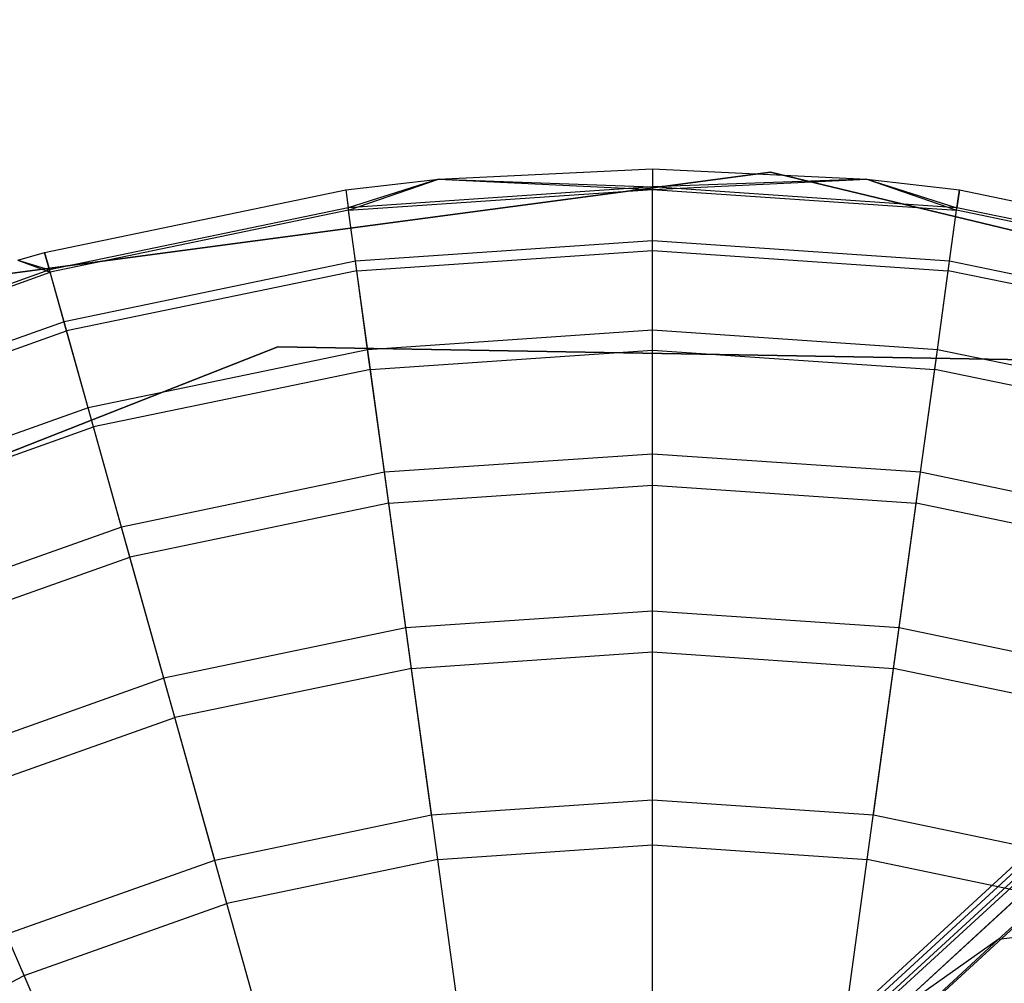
# Model space of a CAD drawing. Extents: x -38.3 to -0.1, y -39.1 to 0.
# Tile 29 of 256: x -28.113 to -27.898, y -27.314 to -27.104. Entities that reach past the tile are written whole.
import ezdxf

# ---------------------------------------------------------------- set-up
doc = ezdxf.new("R2010")
doc.units = 0
doc.header["$MEASUREMENT"] = 0
doc.layers.get('0').update_dxf_attribs({"color": 13, "linetype": 'CONTINUOUS'})

# ---------------------------------------------------------------- blocks, each defined once
blk = doc.blocks.new('ORTO_XII_A_STL')
at = {"color": 0}
for p, q in [((18.2475, 19.1313, 0.98681), (5.62821, 7.52408, 0.98681)), ((18.2475, 19.1313, 0.98681), (5.62821, 7.52408, 0.98681)), ((18.25137, 19.12709, 1.03392), (5.62821, 7.52408, 0.98681)), ((18.25137, 19.12709, 1.03392), (5.62821, 7.52408, 0.98681)), ((5.62918, 7.52302, 1.01054), (18.25137, 19.12709, 1.03392)), ((5.62918, 7.52302, 1.01054), (18.25137, 19.12709, 1.03392)), ((18.25137, 19.12709, 0.9397), (5.63209, 7.51987, 0.9397)), ((18.25137, 19.12709, 0.9397), (5.63209, 7.51987, 0.9397)), ((5.63209, 7.51987, 1.03392), (18.25137, 19.12709, 1.03392)), ((5.63209, 7.51987, 1.03392), (18.25137, 19.12709, 1.03392)), ((18.25137, 19.12709, 0.9397), (5.63687, 7.51466, 0.91701)), ((18.25137, 19.12709, 0.9397), (5.63687, 7.51466, 0.91701)), ((10.46152, 12.31107, 14.66398), (10.64079, 12.33496, 14.66398)), ((10.64079, 12.33496, 4.03405), (10.46152, 12.31107, 4.03405)), ((10.46152, 12.31107, 14.66398), (10.64079, 12.33496, 14.66398)), ((10.64079, 12.33496, 4.03405), (10.46152, 12.31107, 4.03405)), ((10.56827, 12.33341, 15.11261), (10.61505, 12.33563, 15.11261)), ((10.56827, 12.33341, 16.69154), (10.61505, 12.33563, 16.69154)), ((10.56827, 12.33341, 15.11261), (10.61505, 12.33563, 15.11261)), ((10.56827, 12.33341, 16.69154), (10.61505, 12.33563, 16.69154)), ((10.61505, 12.33563, 15.11261), (10.61505, 12.33169, 15.03336)), ((10.61505, 12.33563, 15.11261), (10.61505, 12.33169, 15.03336)), ((10.61505, 12.33563, 15.11261), (10.66183, 12.33341, 15.11261)), ((10.61505, 12.33563, 16.69154), (10.61505, 12.33563, 15.11261)), ((10.61505, 12.33563, 16.69154), (10.61505, 12.33563, 15.11261)), ((10.61505, 12.33563, 16.69154), (10.66183, 12.33341, 16.69154)), ((10.61505, 12.33563, 15.11261), (10.66183, 12.33341, 15.11261)), ((10.61505, 12.33563, 16.69154), (10.66183, 12.33341, 16.69154)), ((10.61505, 12.33563, 16.69154), (10.61505, 12.33115, 16.74281)), ((10.61505, 12.33563, 16.69154), (10.61505, 12.33115, 16.74281)), ((10.64079, 12.33496, 14.66398), (10.64079, 12.33496, 4.03405)), ((10.64079, 12.33496, 14.66398), (10.81658, 12.29247, 14.66398)), ((10.81658, 12.29247, 4.03405), (10.64079, 12.33496, 4.03405)), ((10.64079, 12.33496, 14.66398), (10.64079, 12.33496, 4.03405)), ((10.64079, 12.33496, 14.66398), (10.81658, 12.29247, 14.66398)), ((10.81658, 12.29247, 4.03405), (10.64079, 12.33496, 4.03405)), ((10.54804, 12.33105, 15.11261), (10.56827, 12.33341, 15.11261)), ((10.54804, 12.33105, 16.69154), (10.56827, 12.33341, 16.69154)), ((10.54804, 12.33105, 15.11261), (10.56827, 12.33341, 15.11261)), ((10.54804, 12.33105, 16.69154), (10.56827, 12.33341, 16.69154)), ((10.56827, 12.33341, 15.11261), (10.54857, 12.32715, 15.03336)), ((10.56827, 12.33341, 15.11261), (10.54857, 12.32715, 15.03336)), ((10.54865, 12.32661, 16.74281), (10.56827, 12.33341, 16.69154)), ((10.54865, 12.32661, 16.74281), (10.56827, 12.33341, 16.69154)), ((10.56827, 12.33341, 15.11261), (10.61505, 12.33169, 15.03336)), ((10.56827, 12.33341, 15.11261), (10.61505, 12.33169, 15.03336)), ((10.56827, 12.33341, 16.69154), (10.56827, 12.33341, 15.11261)), ((10.56827, 12.33341, 16.69154), (10.56827, 12.33341, 15.11261)), ((10.56827, 12.33341, 16.69154), (10.61505, 12.33115, 16.74281)), ((10.56827, 12.33341, 16.69154), (10.61505, 12.33115, 16.74281)), ((10.66183, 12.33341, 15.11261), (10.61505, 12.33169, 15.03336)), ((10.66183, 12.33341, 15.11261), (10.61505, 12.33169, 15.03336)), ((10.61505, 12.33115, 16.74281), (10.66183, 12.33341, 16.69154)), ((10.61505, 12.33115, 16.74281), (10.66183, 12.33341, 16.69154)), ((10.66183, 12.33341, 15.11261), (10.68152, 12.32715, 15.03336)), ((10.66183, 12.33341, 15.11261), (10.68206, 12.33105, 15.11261)), ((10.66183, 12.33341, 15.11261), (10.68152, 12.32715, 15.03336)), ((10.66183, 12.33341, 16.69154), (10.66183, 12.33341, 15.11261)), ((10.66183, 12.33341, 16.69154), (10.66183, 12.33341, 15.11261)), ((10.66183, 12.33341, 16.69154), (10.68206, 12.33105, 16.69154)), ((10.66183, 12.33341, 15.11261), (10.68206, 12.33105, 15.11261)), ((10.66183, 12.33341, 16.69154), (10.68206, 12.33105, 16.69154)), ((10.66183, 12.33341, 16.69154), (10.68145, 12.32661, 16.74281)), ((10.66183, 12.33341, 16.69154), (10.68145, 12.32661, 16.74281)), ((10.48227, 12.31738, 15.11261), (10.54804, 12.33105, 15.11261)), ((10.48227, 12.31738, 16.69154), (10.54804, 12.33105, 16.69154)), ((10.48227, 12.31738, 15.11261), (10.54804, 12.33105, 15.11261)), ((10.48227, 12.31738, 16.69154), (10.54804, 12.33105, 16.69154)), ((10.54804, 12.33105, 15.11261), (10.54857, 12.32715, 15.03336)), ((10.54804, 12.33105, 15.11261), (10.54857, 12.32715, 15.03336)), ((10.54804, 12.33105, 16.69154), (10.54804, 12.33105, 15.11261)), ((10.54804, 12.33105, 16.69154), (10.54804, 12.33105, 15.11261)), ((10.54804, 12.33105, 16.69154), (10.54865, 12.32661, 16.74281)), ((10.54804, 12.33105, 16.69154), (10.54865, 12.32661, 16.74281)), ((10.61505, 12.33169, 15.03336), (10.54857, 12.32715, 15.03336)), ((10.61505, 12.33169, 15.03336), (10.54857, 12.32715, 15.03336)), ((10.54865, 12.32661, 16.74281), (10.61505, 12.33115, 16.74281)), ((10.54865, 12.32661, 16.74281), (10.61505, 12.33115, 16.74281)), ((10.68152, 12.32715, 15.03336), (10.61505, 12.33169, 15.03336)), ((10.61505, 12.31991, 14.95488), (10.61505, 12.33169, 15.03336)), ((10.68152, 12.32715, 15.03336), (10.61505, 12.33169, 15.03336)), ((10.61505, 12.31991, 14.95488), (10.61505, 12.33169, 15.03336)), ((10.61505, 12.31783, 16.79252), (10.61505, 12.33115, 16.74281)), ((10.61505, 12.33115, 16.74281), (10.68145, 12.32661, 16.74281)), ((10.61505, 12.33115, 16.74281), (10.68145, 12.32661, 16.74281)), ((10.61505, 12.31783, 16.79252), (10.61505, 12.33115, 16.74281)), ((10.68145, 12.32661, 16.74281), (10.68206, 12.33105, 16.69154)), ((10.68145, 12.32661, 16.74281), (10.68206, 12.33105, 16.69154)), ((10.68206, 12.33105, 15.11261), (10.68152, 12.32715, 15.03336)), ((10.68206, 12.33105, 15.11261), (10.68152, 12.32715, 15.03336)), ((10.68206, 12.33105, 15.11261), (10.74782, 12.31738, 15.11261)), ((10.68206, 12.33105, 16.69154), (10.68206, 12.33105, 15.11261)), ((10.68206, 12.33105, 16.69154), (10.68206, 12.33105, 15.11261)), ((10.68206, 12.33105, 16.69154), (10.74782, 12.31738, 16.69154)), ((10.68206, 12.33105, 15.11261), (10.74782, 12.31738, 15.11261)), ((10.68206, 12.33105, 16.69154), (10.74782, 12.31738, 16.69154)), ((10.54857, 12.32715, 15.03336), (10.48334, 12.31359, 15.03336)), ((10.54857, 12.32715, 15.03336), (10.48334, 12.31359, 15.03336)), ((10.54865, 12.32661, 16.74281), (10.48348, 12.31307, 16.74281)), ((10.54865, 12.32661, 16.74281), (10.48348, 12.31307, 16.74281)), ((10.55018, 12.31548, 14.95488), (10.54857, 12.32715, 15.03336)), ((10.55018, 12.31548, 14.95488), (10.54857, 12.32715, 15.03336)), ((10.55046, 12.31341, 16.79252), (10.54865, 12.32661, 16.74281)), ((10.55046, 12.31341, 16.79252), (10.54865, 12.32661, 16.74281)), ((10.67963, 12.31341, 16.79252), (10.68145, 12.32661, 16.74281)), ((10.67963, 12.31341, 16.79252), (10.68145, 12.32661, 16.74281)), ((10.67992, 12.31548, 14.95488), (10.68152, 12.32715, 15.03336)), ((10.67992, 12.31548, 14.95488), (10.68152, 12.32715, 15.03336)), ((10.74661, 12.31307, 16.74281), (10.68145, 12.32661, 16.74281)), ((10.74661, 12.31307, 16.74281), (10.68145, 12.32661, 16.74281)), ((10.74676, 12.31359, 15.03336), (10.68152, 12.32715, 15.03336)), ((10.74676, 12.31359, 15.03336), (10.68152, 12.32715, 15.03336)), ((10.61505, 12.31991, 14.95488), (10.55018, 12.31548, 14.95488)), ((10.61505, 12.31991, 14.95488), (10.55018, 12.31548, 14.95488)), ((10.67992, 12.31548, 14.95488), (10.61505, 12.31991, 14.95488)), ((10.61505, 12.30041, 14.87795), (10.61505, 12.31991, 14.95488)), ((10.67992, 12.31548, 14.95488), (10.61505, 12.31991, 14.95488)), ((10.61505, 12.30041, 14.87795), (10.61505, 12.31991, 14.95488)), ((10.4764, 12.3157, 15.11261), (10.48227, 12.31738, 15.11261)), ((10.4764, 12.3157, 16.69154), (10.48227, 12.31738, 16.69154)), ((10.4764, 12.3157, 15.11261), (10.48227, 12.31738, 15.11261)), ((10.4764, 12.3157, 16.69154), (10.48227, 12.31738, 16.69154)), ((10.48227, 12.31738, 15.11261), (10.48334, 12.31359, 15.03336)), ((10.48227, 12.31738, 15.11261), (10.48334, 12.31359, 15.03336)), ((10.48227, 12.31738, 16.69154), (10.48227, 12.31738, 15.11261)), ((10.48227, 12.31738, 16.69154), (10.48227, 12.31738, 15.11261)), ((10.48348, 12.31307, 16.74281), (10.48227, 12.31738, 16.69154)), ((10.48348, 12.31307, 16.74281), (10.48227, 12.31738, 16.69154)), ((10.55046, 12.31341, 16.79252), (10.61505, 12.31783, 16.79252)), ((10.55046, 12.31341, 16.79252), (10.61505, 12.31783, 16.79252)), ((10.61505, 12.29608, 16.83917), (10.61505, 12.31783, 16.79252)), ((10.61505, 12.31783, 16.79252), (10.67963, 12.31341, 16.79252)), ((10.61505, 12.31783, 16.79252), (10.67963, 12.31341, 16.79252)), ((10.61505, 12.29608, 16.83917), (10.61505, 12.31783, 16.79252)), ((10.4764, 12.3157, 15.11261), (10.48334, 12.31359, 15.03336)), ((10.4764, 12.3157, 15.11261), (10.48334, 12.31359, 15.03336)), ((10.4764, 12.3157, 16.69154), (10.48348, 12.31307, 16.74281)), ((10.4764, 12.3157, 16.69154), (10.48348, 12.31307, 16.74281)), ((10.55018, 12.31548, 14.95488), (10.48652, 12.30225, 14.95488)), ((10.55018, 12.31548, 14.95488), (10.48652, 12.30225, 14.95488)), ((10.55283, 12.29615, 14.87795), (10.55018, 12.31548, 14.95488)), ((10.55283, 12.29615, 14.87795), (10.55018, 12.31548, 14.95488)), ((10.67726, 12.29615, 14.87795), (10.67992, 12.31548, 14.95488)), ((10.67726, 12.29615, 14.87795), (10.67992, 12.31548, 14.95488)), ((10.74358, 12.30225, 14.95488), (10.67992, 12.31548, 14.95488)), ((10.74358, 12.30225, 14.95488), (10.67992, 12.31548, 14.95488)), ((10.48334, 12.31359, 15.03336), (10.42055, 12.29128, 15.03336)), ((10.48334, 12.31359, 15.03336), (10.42055, 12.29128, 15.03336)), ((10.42077, 12.29078, 16.74281), (10.48348, 12.31307, 16.74281)), ((10.42077, 12.29078, 16.74281), (10.48348, 12.31307, 16.74281)), ((10.48652, 12.30225, 14.95488), (10.48334, 12.31359, 15.03336)), ((10.48652, 12.30225, 14.95488), (10.48334, 12.31359, 15.03336)), ((10.48708, 12.30024, 16.79252), (10.48348, 12.31307, 16.74281)), ((10.48708, 12.30024, 16.79252), (10.48348, 12.31307, 16.74281)), ((10.55046, 12.31341, 16.79252), (10.48708, 12.30024, 16.79252)), ((10.55046, 12.31341, 16.79252), (10.48708, 12.30024, 16.79252)), ((10.55342, 12.29186, 16.83917), (10.55046, 12.31341, 16.79252)), ((10.55342, 12.29186, 16.83917), (10.55046, 12.31341, 16.79252)), ((10.67667, 12.29186, 16.83917), (10.67963, 12.31341, 16.79252)), ((10.67667, 12.29186, 16.83917), (10.67963, 12.31341, 16.79252)), ((10.74302, 12.30024, 16.79252), (10.67963, 12.31341, 16.79252)), ((10.74302, 12.30024, 16.79252), (10.67963, 12.31341, 16.79252)), ((10.48652, 12.30225, 14.95488), (10.42525, 12.28047, 14.95488)), ((10.48652, 12.30225, 14.95488), (10.42525, 12.28047, 14.95488)), ((10.49178, 12.28347, 14.87795), (10.48652, 12.30225, 14.95488)), ((10.49178, 12.28347, 14.87795), (10.48652, 12.30225, 14.95488)), ((10.42608, 12.27856, 16.79252), (10.48708, 12.30024, 16.79252)), ((10.42608, 12.27856, 16.79252), (10.48708, 12.30024, 16.79252)), ((10.49295, 12.27929, 16.83917), (10.48708, 12.30024, 16.79252)), ((10.49295, 12.27929, 16.83917), (10.48708, 12.30024, 16.79252)), ((10.61505, 12.30041, 14.87795), (10.55283, 12.29615, 14.87795)), ((10.61505, 12.30041, 14.87795), (10.55283, 12.29615, 14.87795)), ((10.67726, 12.29615, 14.87795), (10.61505, 12.30041, 14.87795)), ((10.61505, 12.27337, 14.80334), (10.61505, 12.30041, 14.87795)), ((10.67726, 12.29615, 14.87795), (10.61505, 12.30041, 14.87795)), ((10.61505, 12.27337, 14.80334), (10.61505, 12.30041, 14.87795)), ((10.36595, 12.23097, 14.66398), (10.53319, 12.29681, 14.66398)), ((10.53319, 12.29681, 4.03405), (10.36595, 12.23097, 4.03405)), ((10.53319, 12.29681, 4.03405), (10.36595, 12.23097, 4.03405)), ((10.53319, 12.29681, 4.2309), (10.36595, 12.23097, 4.2309)), ((10.53319, 12.29681, 4.2309), (10.36595, 12.23097, 4.2309)), ((10.36595, 12.23097, 14.66398), (10.53319, 12.29681, 14.66398)), ((10.36595, 12.23097, 14.58524), (10.53319, 12.29681, 14.58524)), ((10.36595, 12.23097, 14.58524), (10.53319, 12.29681, 14.58524)), ((10.55283, 12.29615, 14.87795), (10.49178, 12.28347, 14.87795)), ((10.55283, 12.29615, 14.87795), (10.49178, 12.28347, 14.87795)), ((10.53319, 12.29681, 14.66398), (10.71289, 12.29363, 14.66398)), ((10.71289, 12.29363, 4.03405), (10.53319, 12.29681, 4.03405)), ((10.53319, 12.29681, 4.03405), (10.53319, 12.29681, 4.2309)), ((10.53319, 12.29681, 4.03405), (10.53319, 12.29681, 4.2309)), ((10.71289, 12.29363, 4.03405), (10.53319, 12.29681, 4.03405)), ((10.71289, 12.29363, 4.2309), (10.53319, 12.29681, 4.2309)), ((10.71289, 12.29363, 4.2309), (10.53319, 12.29681, 4.2309)), ((10.53319, 12.29681, 14.66398), (10.71289, 12.29363, 14.66398)), ((10.53319, 12.29681, 14.66398), (10.53319, 12.29681, 14.58524)), ((10.53319, 12.29681, 14.58524), (10.71289, 12.29363, 14.58524)), ((10.53319, 12.29681, 14.66398), (10.53319, 12.29681, 14.58524)), ((10.53319, 12.29681, 14.58524), (10.71289, 12.29363, 14.58524)), ((10.55651, 12.26937, 14.80334), (10.55283, 12.29615, 14.87795)), ((10.55651, 12.26937, 14.80334), (10.55283, 12.29615, 14.87795)), ((10.55342, 12.29186, 16.83917), (10.61505, 12.29608, 16.83917)), ((10.55342, 12.29186, 16.83917), (10.61505, 12.29608, 16.83917)), ((10.61505, 12.26655, 16.88133), (10.61505, 12.29608, 16.83917)), ((10.61505, 12.29608, 16.83917), (10.67667, 12.29186, 16.83917)), ((10.61505, 12.29608, 16.83917), (10.67667, 12.29186, 16.83917)), ((10.61505, 12.26655, 16.88133), (10.61505, 12.29608, 16.83917)), ((10.67358, 12.26937, 14.80334), (10.67726, 12.29615, 14.87795)), ((10.67358, 12.26937, 14.80334), (10.67726, 12.29615, 14.87795)), ((10.73832, 12.28347, 14.87795), (10.67726, 12.29615, 14.87795)), ((10.73832, 12.28347, 14.87795), (10.67726, 12.29615, 14.87795)), ((10.55342, 12.29186, 16.83917), (10.49295, 12.27929, 16.83917)), ((10.55342, 12.29186, 16.83917), (10.49295, 12.27929, 16.83917)), ((10.55744, 12.26261, 16.88133), (10.55342, 12.29186, 16.83917)), ((10.55744, 12.26261, 16.88133), (10.55342, 12.29186, 16.83917)), ((10.67265, 12.26261, 16.88133), (10.67667, 12.29186, 16.83917)), ((10.67265, 12.26261, 16.88133), (10.67667, 12.29186, 16.83917)), ((10.73715, 12.27929, 16.83917), (10.67667, 12.29186, 16.83917)), ((10.73715, 12.27929, 16.83917), (10.67667, 12.29186, 16.83917)), ((10.49178, 12.28347, 14.87795), (10.43302, 12.26258, 14.87795)), ((10.49178, 12.28347, 14.87795), (10.43302, 12.26258, 14.87795)), ((10.49907, 12.25743, 14.80334), (10.49178, 12.28347, 14.87795)), ((10.49907, 12.25743, 14.80334), (10.49178, 12.28347, 14.87795)), ((10.43474, 12.25861, 16.83917), (10.49295, 12.27929, 16.83917)), ((10.43474, 12.25861, 16.83917), (10.49295, 12.27929, 16.83917)), ((10.50091, 12.25086, 16.88133), (10.49295, 12.27929, 16.83917)), ((10.50091, 12.25086, 16.88133), (10.49295, 12.27929, 16.83917)), ((10.61505, 12.27337, 14.80334), (10.55651, 12.26937, 14.80334)), ((10.61505, 12.27337, 14.80334), (10.55651, 12.26937, 14.80334)), ((10.67358, 12.26937, 14.80334), (10.61505, 12.27337, 14.80334)), ((10.61505, 12.23907, 14.73178), (10.61505, 12.27337, 14.80334)), ((10.67358, 12.26937, 14.80334), (10.61505, 12.27337, 14.80334)), ((10.61505, 12.23907, 14.73178), (10.61505, 12.27337, 14.80334)), ((10.55651, 12.26937, 14.80334), (10.49907, 12.25743, 14.80334)), ((10.55651, 12.26937, 14.80334), (10.49907, 12.25743, 14.80334)), ((10.56119, 12.23538, 14.73178), (10.55651, 12.26937, 14.80334)), ((10.56119, 12.23538, 14.73178), (10.55651, 12.26937, 14.80334)), ((10.66891, 12.23538, 14.73178), (10.67358, 12.26937, 14.80334)), ((10.66891, 12.23538, 14.73178), (10.67358, 12.26937, 14.80334)), ((10.73102, 12.25743, 14.80334), (10.67358, 12.26937, 14.80334)), ((10.73102, 12.25743, 14.80334), (10.67358, 12.26937, 14.80334)), ((10.55744, 12.26261, 16.88133), (10.61505, 12.26655, 16.88133)), ((10.55744, 12.26261, 16.88133), (10.61505, 12.26655, 16.88133)), ((10.61505, 12.23016, 16.91773), (10.61505, 12.26655, 16.88133)), ((10.61505, 12.26655, 16.88133), (10.67265, 12.26261, 16.88133)), ((10.61505, 12.26655, 16.88133), (10.67265, 12.26261, 16.88133)), ((10.61505, 12.23016, 16.91773), (10.61505, 12.26655, 16.88133)), ((10.55744, 12.26261, 16.88133), (10.50091, 12.25086, 16.88133)), ((10.55744, 12.26261, 16.88133), (10.50091, 12.25086, 16.88133)), ((10.5624, 12.22656, 16.91773), (10.55744, 12.26261, 16.88133)), ((10.5624, 12.22656, 16.91773), (10.55744, 12.26261, 16.88133)), ((10.6677, 12.22656, 16.91773), (10.67265, 12.26261, 16.88133)), ((10.6677, 12.22656, 16.91773), (10.67265, 12.26261, 16.88133)), ((10.72918, 12.25086, 16.88133), (10.67265, 12.26261, 16.88133)), ((10.72918, 12.25086, 16.88133), (10.67265, 12.26261, 16.88133)), ((10.49907, 12.25743, 14.80334), (10.44379, 12.23778, 14.80334)), ((10.49907, 12.25743, 14.80334), (10.44379, 12.23778, 14.80334)), ((10.50833, 12.2244, 14.73178), (10.49907, 12.25743, 14.80334)), ((10.50833, 12.2244, 14.73178), (10.49907, 12.25743, 14.80334)), ((10.44651, 12.23153, 16.88133), (10.50091, 12.25086, 16.88133)), ((10.44651, 12.23153, 16.88133), (10.50091, 12.25086, 16.88133)), ((10.51073, 12.21582, 16.91773), (10.50091, 12.25086, 16.88133)), ((10.51073, 12.21582, 16.91773), (10.50091, 12.25086, 16.88133)), ((10.77458, 12.24461, 2.06474), (10.69055, 12.16732, 2.19841)), ((10.77458, 12.24461, 2.06474), (10.69055, 12.16732, 2.19841)), ((10.61505, 12.23907, 14.73178), (10.56119, 12.23538, 14.73178)), ((10.61505, 12.23907, 14.73178), (10.56119, 12.23538, 14.73178)), ((10.66891, 12.23538, 14.73178), (10.61505, 12.23907, 14.73178)), ((10.61505, 12.19784, 14.66398), (10.61505, 12.23907, 14.73178)), ((10.66891, 12.23538, 14.73178), (10.61505, 12.23907, 14.73178)), ((10.61505, 12.19784, 14.66398), (10.61505, 12.23907, 14.73178)), ((10.56119, 12.23538, 14.73178), (10.50833, 12.2244, 14.73178)), ((10.56119, 12.23538, 14.73178), (10.50833, 12.2244, 14.73178)), ((10.5668, 12.19454, 14.66398), (10.56119, 12.23538, 14.73178)), ((10.5668, 12.19454, 14.66398), (10.56119, 12.23538, 14.73178)), ((10.6633, 12.19454, 14.66398), (10.66891, 12.23538, 14.73178)), ((10.6633, 12.19454, 14.66398), (10.66891, 12.23538, 14.73178)), ((10.72177, 12.2244, 14.73178), (10.66891, 12.23538, 14.73178)), ((10.72177, 12.2244, 14.73178), (10.66891, 12.23538, 14.73178)), ((10.5624, 12.22656, 16.91773), (10.61505, 12.23016, 16.91773)), ((10.5624, 12.22656, 16.91773), (10.61505, 12.23016, 16.91773)), ((10.61505, 12.188, 16.94725), (10.61505, 12.23016, 16.91773)), ((10.61505, 12.23016, 16.91773), (10.6677, 12.22656, 16.91773)), ((10.61505, 12.23016, 16.91773), (10.6677, 12.22656, 16.91773)), ((10.61505, 12.188, 16.94725), (10.61505, 12.23016, 16.91773)), ((10.5624, 12.22656, 16.91773), (10.51073, 12.21582, 16.91773)), ((10.5624, 12.22656, 16.91773), (10.51073, 12.21582, 16.91773)), ((10.56814, 12.18479, 16.94725), (10.5624, 12.22656, 16.91773)), ((10.56814, 12.18479, 16.94725), (10.5624, 12.22656, 16.91773)), ((10.66196, 12.18479, 16.94725), (10.6677, 12.22656, 16.91773)), ((10.66196, 12.18479, 16.94725), (10.6677, 12.22656, 16.91773)), ((10.71936, 12.21582, 16.91773), (10.6677, 12.22656, 16.91773)), ((10.71936, 12.21582, 16.91773), (10.6677, 12.22656, 16.91773)), ((10.50833, 12.2244, 14.73178), (10.45746, 12.20632, 14.73178)), ((10.50833, 12.2244, 14.73178), (10.45746, 12.20632, 14.73178)), ((10.51945, 12.1847, 14.66398), (10.50833, 12.2244, 14.73178)), ((10.51945, 12.1847, 14.66398), (10.50833, 12.2244, 14.73178)), ((10.46101, 12.19815, 16.91773), (10.51073, 12.21582, 16.91773)), ((10.46101, 12.19815, 16.91773), (10.51073, 12.21582, 16.91773)), ((10.52211, 12.17522, 16.94725), (10.51073, 12.21582, 16.91773)), ((10.52211, 12.17522, 16.94725), (10.51073, 12.21582, 16.91773)), ((10.72642, 12.21194, 2.00717), (10.63628, 12.12903, 2.15056)), ((10.72642, 12.21194, 2.00717), (10.63628, 12.12903, 2.15056)), ((10.4778, 12.15948, 16.94725), (10.46101, 12.19815, 16.91773)), ((10.4778, 12.15948, 16.94725), (10.46101, 12.19815, 16.91773)), ((10.5668, 12.19454, 14.66398), (10.61505, 12.19784, 14.66398)), ((10.5668, 12.19454, 14.66398), (10.61505, 12.19784, 14.66398)), ((10.61505, 12.19784, 14.66398), (10.6633, 12.19454, 14.66398)), ((10.61505, 12.19784, 14.66398), (10.6633, 12.19454, 14.66398)), ((10.51945, 12.1847, 14.66398), (10.5668, 12.19454, 14.66398)), ((10.51945, 12.1847, 14.66398), (10.5668, 12.19454, 14.66398)), ((10.6633, 12.19454, 14.66398), (10.71065, 12.1847, 14.66398)), ((10.6633, 12.19454, 14.66398), (10.71065, 12.1847, 14.66398)), ((10.56814, 12.18479, 16.94725), (10.61505, 12.188, 16.94725)), ((10.56814, 12.18479, 16.94725), (10.61505, 12.188, 16.94725)), ((10.61505, 12.14135, 16.969), (10.61505, 12.188, 16.94725)), ((10.61505, 12.188, 16.94725), (10.66196, 12.18479, 16.94725)), ((10.61505, 12.188, 16.94725), (10.66196, 12.18479, 16.94725)), ((10.61505, 12.14135, 16.969), (10.61505, 12.188, 16.94725)), ((10.47388, 12.1685, 14.66398), (10.51945, 12.1847, 14.66398)), ((10.47388, 12.1685, 14.66398), (10.51945, 12.1847, 14.66398)), ((10.56814, 12.18479, 16.94725), (10.52211, 12.17522, 16.94725)), ((10.56814, 12.18479, 16.94725), (10.52211, 12.17522, 16.94725)), ((10.57449, 12.13857, 16.969), (10.56814, 12.18479, 16.94725)), ((10.57449, 12.13857, 16.969), (10.56814, 12.18479, 16.94725)), ((10.6556, 12.13857, 16.969), (10.66196, 12.18479, 16.94725)), ((10.6556, 12.13857, 16.969), (10.66196, 12.18479, 16.94725)), ((10.70799, 12.17522, 16.94725), (10.66196, 12.18479, 16.94725)), ((10.70799, 12.17522, 16.94725), (10.66196, 12.18479, 16.94725)), ((10.76047, 12.17602, 2.24008), (10.69055, 12.16732, 2.19841)), ((10.76047, 12.17602, 2.24008), (10.69055, 12.16732, 2.19841)), ((10.4778, 12.15948, 16.94725), (10.52211, 12.17522, 16.94725)), ((10.4778, 12.15948, 16.94725), (10.52211, 12.17522, 16.94725)), ((10.53469, 12.1303, 16.969), (10.52211, 12.17522, 16.94725)), ((10.53469, 12.1303, 16.969), (10.52211, 12.17522, 16.94725)), ((10.69055, 12.16732, 2.19841), (10.62295, 12.10514, 2.3483)), ((10.69055, 12.16732, 2.19841), (10.62295, 12.10514, 2.3483)), ((10.69055, 12.16732, 2.19841), (10.63628, 12.12903, 2.15056)), ((10.69055, 12.16732, 2.19841), (10.63628, 12.12903, 2.15056)), ((10.43606, 12.13785, 16.94725), (10.4778, 12.15948, 16.94725)), ((10.43606, 12.13785, 16.94725), (10.4778, 12.15948, 16.94725)), ((10.49639, 12.11669, 16.969), (10.4778, 12.15948, 16.94725)), ((10.49639, 12.11669, 16.969), (10.4778, 12.15948, 16.94725))]:
    blk.add_line(p, q, dxfattribs=at)

msp = doc.modelspace()

# ---------------------------------------------------------------- block references
at = {"color": 0}
msp.add_blockref('ORTO_XII_A_STL', (-38.58948, -39.47195, -0.67185), dxfattribs=at)

doc.saveas('drawing.dxf')
